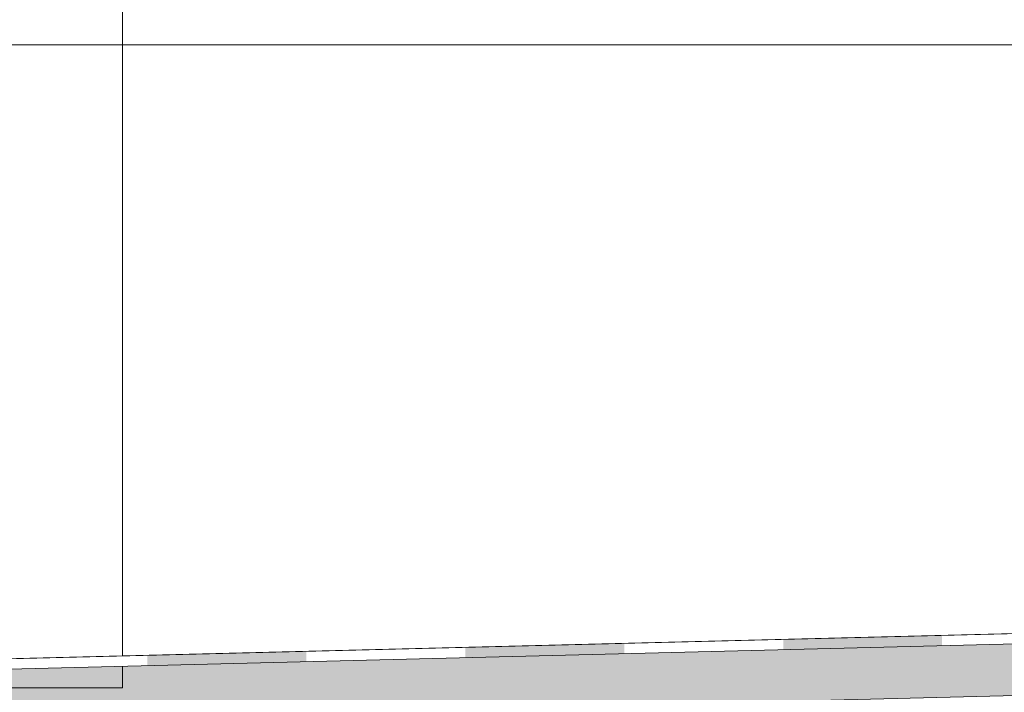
# Model space of a CAD drawing. Header units: millimetres. Extents: x 119219 to 750800, y -8933 to 168688.
# Tile 61 of 115: x 516780 to 517709, y 4248 to 4884. Entities that reach past the tile are written whole.
import ezdxf

# ---------------------------------------------------------------- set-up
doc = ezdxf.new("R2010")
doc.units = ezdxf.units.MM
doc.header["$MEASUREMENT"] = 0
doc.header["$XCLIPFRAME"] = 0
doc.linetypes.add('Wipeout_Contour', pattern=[1000, 0, -1000])
doc.layers.add('0_Ном._пера__1', color=7, linetype='Continuous', lineweight=0)
picture_1 = doc.add_image_def('image3.png', size_in_pixel=(734, 827))
picture_2 = doc.add_image_def('image6.png', size_in_pixel=(725, 814))

# ---------------------------------------------------------------- blocks, each defined once
blk = doc.blocks.new('Штриховка_2_1', base_point=(0, 0))
at = {"color": 254, "linetype": 'Wipeout_Contour', "lineweight": 0, "ltscale": 3637820.771207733}
blk.add_wipeout([(521038.4, 4050), (521038.4, 4300), (526118.87, 4300), (526118.87, 4456.5), (521089.08, 4330), (511148.7, 4080), (511148.7, 4050)], dxfattribs=at)
blk = doc.blocks.new('*X10')
at = {"layer": '0_Ном._пера__1', "linetype": 'Continuous', "lineweight": 0, "true_color": 0x000000}
for points in [[(517200.21, 4290.81), (517200.21, 4281.21), (517350.21, 4284.98), (517350.21, 4294.57)], [(517500.21, 4298.33), (517500.21, 4288.75), (517650.21, 4292.53), (517650.21, 4302.1)], [(516900.21, 4283.28), (516900.21, 4273.66), (517050.21, 4277.44), (517050.21, 4287.05)]]:
    blk.add_hatch(color=18, dxfattribs=at).paths.add_polyline_path(points)
blk = doc.blocks.new('Штриховка_3_1', base_point=(0, 0))
at = {"color": 254, "linetype": 'Wipeout_Contour', "lineweight": 0, "ltscale": 2074607.159705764}
blk.add_wipeout([(526118.87, 4505.51), (526118.8, 4514.51), (511148.7, 4139.02), (511148.7, 4129.01)], dxfattribs=at)
at = {"layer": '0_Ном._пера__1', "color": 7, "linetype": 'Continuous', "lineweight": 0, "flags": 128}
blk.add_lwpolyline([(526118.87, 4505.51), (511148.7, 4129.01), (511148.7, 4139.02), (526118.8, 4514.51)], close=True, dxfattribs=at)
at = {"layer": '0_Ном._пера__1', "color": 7, "linetype": 'Continuous', "lineweight": 0}
blk.add_blockref('*X10', (0, 0), dxfattribs=at)

msp = doc.modelspace()

# ---------------------------------------------------------------- linework, layer by layer
at = {"layer": '0_Ном._пера__1', "color": 7, "linetype": 'Continuous', "lineweight": 0}
msp.add_lwpolyline([(516876.551, 6060), (520396.277, 6060), (520396.277, 4860), (516876.551, 4860)], close=True, dxfattribs=at)
at = {"layer": '0_Ном._пера__1', "color": 7, "linetype": 'Continuous', "lineweight": 0, "flags": 128}
msp.add_lwpolyline([(516876.551, 4860), (516876.551, 4282.691), (520396.277, 4370.976), (520396.277, 4860)], close=True, dxfattribs=at)

# ---------------------------------------------------------------- pictures from other files: only their frames are drawn
at = {"linetype": 'Continuous', "lineweight": 0}
image = msp.add_image(picture_1, insert=(516876.657, 6060), size_in_units=(6160.728, 1200), rotation=180, dxfattribs=at)
image.set_boundary_path([(-0.5, -0.5), (733.5, 826.5)])
image = msp.add_image(picture_1, insert=(520396.657, 6060), size_in_units=(3520, 1200), rotation=180, dxfattribs=at)
image.set_boundary_path([(-0.5, -0.5), (733.5, 826.5)])
image = msp.add_image(picture_2, insert=(516876.657, 4860), size_in_units=(1199.96, 607.405), rotation=180, dxfattribs=at)
image.set_boundary_path([(-0.5, -0.5), (724.5, 813.5)])

# ---------------------------------------------------------------- next in the draw order: block references
at = {"layer": '0_Ном._пера__1', "color": 7, "linetype": 'Continuous', "lineweight": 0}
msp.add_blockref('Штриховка_2_1', (0, 0), dxfattribs=at)

# ---------------------------------------------------------------- next in the draw order: block references
msp.add_blockref('Штриховка_3_1', (0, 0), dxfattribs=at)

# ---------------------------------------------------------------- next in the draw order: hatches: boundary and pattern name
at = {"layer": '0_Ном._пера__1', "linetype": 'Continuous', "lineweight": 0, "true_color": 0x000000}
msp.add_hatch(color=18, dxfattribs=at).paths.add_polyline_path([(511148.697, 4129.015), (511148.697, 4080.002), (526118.867, 4456.501), (526118.867, 4505.513)])

# ---------------------------------------------------------------- next in the draw order: linework, layer by layer
at = {"layer": '0_Ном._пера__1', "color": 7, "linetype": 'Continuous', "lineweight": 0}
msp.add_lwpolyline([(510715.929, 4319.816), (510715.929, 6060), (516876.551, 6060), (516876.551, 4860), (511146.612, 4860)], dxfattribs=at)
msp.add_lwpolyline([(516876.551, 4860), (515676.697, 4860), (515676.697, 4252.595), (516876.551, 4282.691)], close=True, dxfattribs=at)
at = {"layer": '0_Ном._пера__1', "color": 7, "linetype": 'Continuous', "lineweight": 0, "flags": 128}
msp.add_lwpolyline([(511148.697, 4129.015), (511148.697, 4080.002), (526118.867, 4456.501), (526118.867, 4505.513)], close=True, dxfattribs=at)

doc.saveas('drawing.dxf')
